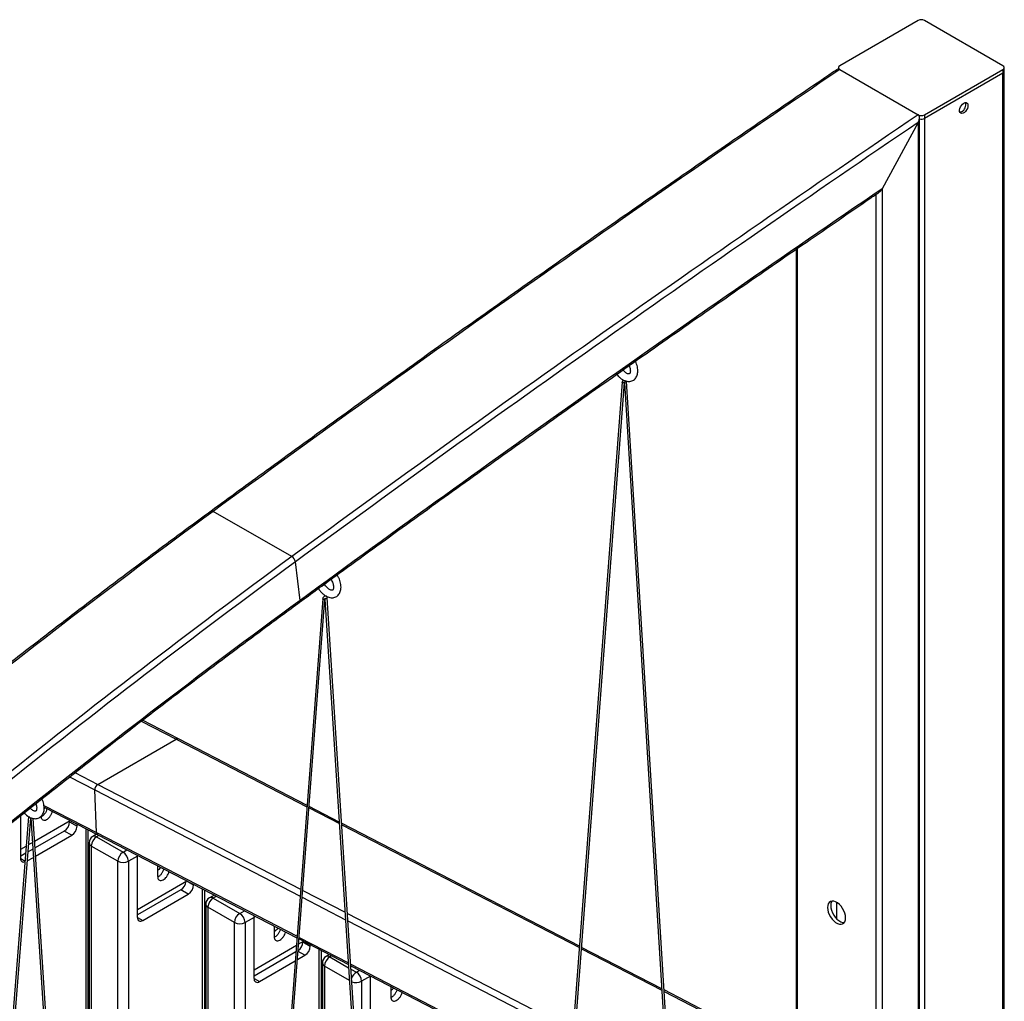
# Model space of a CAD drawing. Header units: millimetres. Extents: x 1 to 419, y 6 to 296.
# Tile 19 of 21: x 340 to 362, y 149 to 171. Entities that reach past the tile are written whole.
import ezdxf

# ---------------------------------------------------------------- set-up
doc = ezdxf.new("R2010")
doc.units = ezdxf.units.MM

msp = doc.modelspace()

# ---------------------------------------------------------------- linework, layer by layer
at = {"color": 7, "linetype": 'Continuous', "lineweight": 25}
for p, q in [((359.8253, 170.9031), (358.0812, 169.8962)), ((361.711, 169.8962), (359.9668, 170.9031)), ((358.0519, 169.8554), (358.0519, 169.8197)), ((358.0812, 169.8146), (359.8253, 168.8077)), ((359.9668, 168.8077), (361.711, 169.8146)), ((361.711, 169.7329), (359.9668, 168.726)), ((361.711, 169.8146), (361.711, 169.7329)), ((361.711, 119.2773), (361.711, 169.7329)), ((361.7403, 169.7737), (361.7403, 169.8554)), ((361.7403, 119.2942), (361.7403, 169.7737)), ((359.9668, 168.8077), (359.9668, 168.726)), ((359.8254, 168.6369), (359.024, 167.1627)), ((359.8253, 168.6369), (359.8253, 118.1888)), ((359.8546, 118.2057), (359.8546, 168.7403)), ((359.9668, 168.726), (359.9668, 118.2704)), ((359.024, 167.1627), (359.024, 117.7261)), ((358.8825, 167.0341), (358.8825, 117.91)), ((357.1091, 165.8173), (357.1091, 118.9265)), ((357.1383, 165.8375), (357.1383, 118.9169)), ((356.1312, 117.6272), (353.3415, 162.8884)), ((353.2447, 162.8643), (349.5272, 113.8722)), ((349.5763, 113.8595), (353.2944, 162.8585)), ((353.2938, 162.8509), (356.0818, 117.6167)), ((345.8969, 158.9874), (344.1527, 159.9943)), ((346.0834, 158.0153), (345.977, 158.8711)), ((349.5295, 113.8364), (346.6834, 158.0739)), ((346.5866, 158.0497), (342.9276, 110.0609)), ((342.9767, 110.0483), (346.6362, 158.0439)), ((346.6357, 158.037), (349.4795, 113.8352)), ((342.5504, 155.3339), (343.3262, 154.9331)), ((343.3758, 154.9383), (342.575, 155.3517)), ((341.582, 153.9262), (343.3262, 154.9331)), ((343.3262, 154.9331), (346.2344, 153.4303)), ((346.2366, 153.4599), (343.3758, 154.9383)), ((341.0763, 154.1875), (341.582, 153.9262)), ((340.9538, 154.0916), (341.515, 153.8017)), ((341.582, 153.9262), (346.0944, 151.5944)), ((341.5569, 152.8534), (341.515, 153.8017)), ((341.515, 153.8017), (346.0827, 151.4413)), ((340.3873, 153.4575), (341.5569, 152.8534)), ((340.3914, 153.4201), (341.5817, 152.8054)), ((346.2826, 153.4054), (346.9561, 153.0573)), ((346.954, 153.0892), (346.2848, 153.435)), ((340.0454, 153.2098), (336.3279, 106.2376)), ((336.377, 106.2255), (340.0936, 153.1857)), ((339.8732, 152.2776), (339.8732, 153.2355)), ((340.0953, 153.1849), (342.8799, 110.024)), ((342.9299, 110.0252), (340.1464, 153.1688)), ((340.179, 152.6633), (340.9712, 153.1207)), ((340.9574, 153.094), (340.9574, 153.1127)), ((340.9574, 153.094), (341.1224, 152.9987)), ((341.1224, 152.9987), (341.1224, 153.0426)), ((352.2936, 150.3298), (347.0058, 153.0624)), ((347.0078, 153.0306), (352.2914, 150.3002)), ((340.8395, 152.8899), (340.1886, 152.5141)), ((341.0045, 152.7946), (340.8395, 152.8899)), ((341.3227, 134.9359), (341.3227, 152.9391)), ((341.3715, 134.1793), (341.3715, 152.9139)), ((341.5586, 152.8173), (341.4751, 152.7692)), ((341.5569, 152.8534), (346.0147, 150.5497)), ((340.0462, 152.5867), (340.1308, 152.6355)), ((340.2005, 152.3305), (341.0045, 152.7946)), ((341.3918, 152.6248), (341.3918, 133.8659)), ((341.6101, 152.7907), (341.5584, 152.7609)), ((341.5584, 152.7609), (342.1477, 152.4207)), ((341.5817, 152.8054), (346.0121, 150.5159)), ((339.8732, 152.4868), (339.9937, 152.5564)), ((339.9809, 152.3942), (339.8732, 152.332)), ((340.1404, 152.4863), (340.0334, 152.4245)), ((342.0298, 152.2166), (341.4406, 152.5568)), ((341.4406, 152.5568), (341.4406, 133.1093)), ((342.1477, 152.4207), (342.2319, 152.4694)), ((339.8732, 152.2776), (339.9674, 152.2232)), ((340.0176, 152.2249), (340.1522, 152.3026)), ((342.0298, 128.9452), (342.0298, 152.2166)), ((342.4659, 152.3323), (342.2655, 152.2166)), ((342.2655, 152.2166), (342.2655, 128.9452)), ((342.465, 152.3489), (342.4659, 152.3323)), ((342.4659, 150.9714), (342.4659, 152.3323)), ((342.9137, 152.117), (342.9137, 151.8829)), ((342.4659, 151.148), (343.5631, 151.7815)), ((343.5621, 151.7809), (343.7151, 151.6925)), ((343.4323, 151.5836), (342.4659, 151.0258)), ((343.5972, 151.4884), (343.4323, 151.5836)), ((343.7151, 151.6925), (343.7151, 151.7029)), ((343.9154, 129.8977), (343.9154, 151.5994)), ((343.9643, 129.9657), (343.9643, 151.5741)), ((346.1426, 151.5695), (347.0831, 151.0834)), ((342.5837, 150.9033), (343.5972, 151.4884)), ((344.1703, 151.4677), (344.0678, 151.4085)), ((344.2218, 151.441), (344.1511, 151.4002)), ((344.1511, 151.4002), (344.7404, 151.0601)), ((346.1309, 151.4164), (347.0937, 150.9188)), ((358.0104, 151.3065), (358.0104, 150.9403)), ((343.9845, 151.2642), (343.9845, 127.8566)), ((344.6226, 150.8559), (344.0333, 151.1961)), ((344.0333, 151.1961), (344.0333, 127.7886)), ((344.7404, 151.0601), (344.8437, 151.1197)), ((342.4659, 150.9713), (342.5837, 150.9033)), ((344.6226, 132.291), (344.6226, 150.8559)), ((345.0586, 150.9716), (344.8583, 150.8559)), ((344.8583, 150.8559), (344.8583, 135.3823)), ((345.0586, 149.6107), (345.0586, 150.9716)), ((347.1348, 151.0567), (352.152, 148.464)), ((347.1454, 150.8921), (352.1404, 148.3108)), ((345.5064, 150.7772), (345.5064, 150.543)), ((346.052, 150.3817), (346.1558, 150.4416)), ((346.0603, 150.491), (347.1577, 149.9239)), ((346.0629, 150.5248), (347.1553, 149.9603)), ((346.1428, 150.4271), (346.1428, 150.4341)), ((346.1428, 150.4271), (346.3078, 150.3319)), ((345.0586, 149.8082), (345.9996, 150.3514)), ((345.9882, 150.2018), (345.0586, 149.6651)), ((346.19, 150.1277), (346.0393, 150.2147)), ((346.3078, 150.3319), (346.3078, 150.3631)), ((346.5082, 128.4009), (346.5082, 150.2595)), ((346.557, 128.469), (346.557, 150.2343)), ((352.3396, 150.2753), (354.1258, 149.3522)), ((354.1239, 149.384), (352.3418, 150.3049)), ((345.1765, 149.5426), (345.973, 150.0025)), ((346.0254, 150.0327), (346.19, 150.1277)), ((346.7323, 150.1437), (346.6605, 150.1023)), ((346.7838, 150.1171), (346.7439, 150.094)), ((346.7439, 150.094), (347.1623, 149.8525)), ((346.5772, 149.9579), (346.5772, 126.3599)), ((346.626, 149.8899), (346.626, 126.2919)), ((347.1805, 149.5698), (346.626, 149.8899)), ((347.2071, 149.9335), (352.0728, 147.4191)), ((347.2094, 149.8971), (352.0702, 147.3853)), ((347.2142, 149.8225), (347.3331, 149.7538)), ((347.3331, 149.7538), (347.4057, 149.7957)), ((345.0586, 149.6107), (345.1765, 149.5426)), ((347.6513, 149.6654), (347.451, 149.5497)), ((347.451, 149.5497), (347.451, 146.1429)), ((347.6513, 149.6688), (347.6513, 149.6654)), ((347.6513, 148.3045), (347.6513, 149.6654)), ((348.0992, 149.4374), (348.0992, 149.2032)), ((357.1091, 147.8414), (354.1755, 149.3573)), ((354.1775, 149.3255), (357.1091, 147.8106))]:
    msp.add_line(p, q, dxfattribs=at)
at = {"color": 7, "linetype": 'Continuous', "lineweight": 25, "flags": 128}
for points in [[(360.8389, 169.0662), (360.8667, 169.0774), (360.892, 169.0779), (360.9126, 169.0677), (360.9266, 169.0477), (360.9329, 169.0197), (360.9308, 168.9861), (360.9205, 168.95), (360.903, 168.9145), (360.8798, 168.8828), (360.8529, 168.8577), (360.8248, 168.8415), (360.798, 168.8356), (360.7747, 168.8405), (360.7572, 168.8557), (360.747, 168.88), (360.7449, 168.9111), (360.7511, 168.9464), (360.7652, 168.9826), (360.7858, 169.0166), (360.8111, 169.0453), (360.8389, 169.0662)], [(360.7917, 168.8756), (360.7639, 168.8644), (360.7529, 168.8629)], [(353.3342, 162.8777), (353.3397, 162.8824), (353.3416, 162.8879), (353.3415, 162.8883)], [(353.2872, 162.8512), (353.2792, 162.8494), (353.2697, 162.8494), (353.2602, 162.8512), (353.2521, 162.8546), (353.2467, 162.859), (353.2447, 162.8638), (353.2447, 162.8643)], [(353.2944, 162.8592), (353.2944, 162.859), (353.2926, 162.8546), (353.2872, 162.8512)], [(346.6761, 158.0631), (346.6815, 158.0678), (346.6834, 158.0734), (346.6834, 158.0738)], [(346.6291, 158.0366), (346.6211, 158.0347), (346.6116, 158.0347), (346.602, 158.0366), (346.5939, 158.04), (346.5885, 158.0444), (346.5866, 158.0492), (346.5866, 158.0497)], [(346.6362, 158.0445), (346.6362, 158.0444), (346.6344, 158.04), (346.6291, 158.0366)], [(340.3921, 153.3815), (340.4085, 153.4014), (340.4136, 153.4081)], [(340.0733, 153.1946), (340.0704, 153.1948), (340.0609, 153.1967), (340.0528, 153.2001), (340.0474, 153.2045), (340.0454, 153.2092), (340.0454, 153.2098)], [(339.9651, 152.1979), (339.9459, 152.1939), (339.9255, 152.1947), (339.9077, 152.2013), (339.893, 152.2134), (339.8821, 152.2307), (339.8754, 152.2523), (339.8732, 152.2776)], [(358.2108, 150.9595), (358.2064, 151.0101), (358.1935, 151.0636), (358.1725, 151.1175), (358.1445, 151.1697), (358.1106, 151.2177), (358.0724, 151.2594), (358.0314, 151.2931), (357.9895, 151.3173), (357.9485, 151.3309), (357.9103, 151.3333), (357.8764, 151.3244), (357.8484, 151.3047), (357.8274, 151.2749), (357.8145, 151.2364), (357.8101, 151.1908), (357.8145, 151.1402), (357.8274, 151.0867), (357.8484, 151.0327), (357.8764, 150.9806), (357.9103, 150.9326), (357.9485, 150.8908), (357.9895, 150.8571), (358.0314, 150.8329), (358.0724, 150.8194), (358.1106, 150.8169), (358.1445, 150.8258), (358.1725, 150.8456), (358.1935, 150.8754), (358.2064, 150.9139), (358.2108, 150.9595)], [(357.9086, 151.3332), (357.8981, 151.3157), (357.8852, 151.2772), (357.8808, 151.2316), (357.8852, 151.181), (357.8981, 151.1275), (357.9191, 151.0735), (357.9471, 151.0214), (357.981, 150.9734), (358.0192, 150.9317), (358.0602, 150.8979), (358.1021, 150.8738), (358.1431, 150.8602), (358.1813, 150.8578), (358.183, 150.8579)], [(345.0542, 151.0109), (345.0563, 150.9995), (345.0586, 150.9716)]]:
    msp.add_lwpolyline(points, dxfattribs=at)
at = {"color": 7, "linetype": 'Continuous', "lineweight": 25}
for centre, radius, start, end in [((359.8961, 170.7666), 0.1537, 62.60967, 117.39033), ((358.0966, 169.8554), 0.0437, 110.78342, 249.21658), ((361.6955, 169.8554), 0.0437, 290.78342, 69.21658), ((625.3971, -224.1179), 476.0679, 124.160157, 126.211335), ((361.6902, 169.7787), 0.0503, 294.37466, 354.3052), ((360.7004, 169.034), 0.1829, 299.97027, 14.20236), ((627.1413, -225.1248), 476.0679, 124.160157, 126.211335), ((359.8961, 168.9441), 0.1537, 242.60967, 297.39033), ((627.2027, -225.2171), 476.0374, 124.171563, 126.21122), ((359.8957, 168.8637), 0.155, 254.63583, 297.30109), ((627.097, -225.801), 475.6927, 124.30113, 126.209967), ((353.3165, 162.9119), 0.0384, 242.77526, 297.3802), ((460.3084, 1.6183), 196.4055, 126.256962, 131.131541), ((344.1241, 159.9604), 0.0444, 49.81866, 118.24275), ((462.0526, 0.6114), 196.4055, 126.256962, 131.131541), ((345.8049, 158.8383), 0.1753, 10.7836, 58.31085), ((462.0607, 0.5932), 196.2837, 126.256962, 131.131541), ((346.6583, 158.0971), 0.0384, 242.83953, 297.54767), ((461.3512, 0.8499), 194.9042, 126.256962, 131.131541), ((346.044, 158.0051), 0.0407, 312.96829, 14.42045), ((343.3557, 154.8908), 0.0516, 67.01212, 124.86476), ((341.6621, 153.8028), 0.1471, 122.99133, 180.4271), ((340.7015, 153.1056), 0.2561, 302.60548, 357.39452), ((340.8665, 153.0104), 0.2561, 302.60548, 357.39452), ((341.61, 152.8504), 0.0532, 176.77627, 237.85633), ((341.5584, 152.6248), 0.1667, 119.99731, 180), ((341.4752, 152.6331), 0.0838, 185.6948, 245.62534), ((341.6964, 152.5451), 0.2561, 122.60548, 177.39452), ((341.5096, 152.6928), 0.0838, 54.38242, 114.30712), ((342.2857, 152.205), 0.2561, 122.60548, 177.39452), ((342.0097, 152.205), 0.2561, 2.60548, 57.39452), ((342.1477, 152.4441), 0.2562, 242.60967, 297.39033), ((342.8046, 152.233), 0.2396, 297.09189, 319.89985), ((343.2919, 151.8014), 0.2591, 302.80073, 353.83338), ((343.4592, 151.7042), 0.2561, 302.60548, 357.39452), ((344.1511, 151.2642), 0.1667, 119.99731, 180), ((344.2892, 151.1845), 0.2561, 122.60548, 177.39452), ((344.1023, 151.3321), 0.0838, 54.38242, 114.30712), ((344.0679, 151.2725), 0.0838, 185.6948, 245.62534), ((344.8784, 150.8443), 0.2561, 122.60548, 177.39452), ((344.6024, 150.8443), 0.2561, 2.60548, 57.39452), ((342.5377, 150.9597), 0.0728, 170.78596, 309.20329), ((344.7404, 151.0834), 0.2562, 242.60967, 297.39033), ((345.3931, 150.8791), 0.2475, 297.26236, 323.73078), ((345.8832, 150.4401), 0.26, 307.45176, 357.14021), ((346.052, 150.3435), 0.2561, 302.60548, 357.39452), ((346.7439, 149.9579), 0.1667, 119.99731, 180), ((346.8819, 149.8783), 0.2561, 122.60548, 177.39452), ((346.6951, 150.0259), 0.0838, 54.38242, 114.30712), ((346.6606, 149.9662), 0.0838, 185.6948, 245.62534), ((347.4722, 149.5372), 0.2575, 122.6939, 162.39541), ((347.1951, 149.5381), 0.2561, 2.60548, 57.39452), ((345.1304, 149.599), 0.0728, 170.78596, 309.20329), ((347.3325, 149.7807), 0.2596, 246.9, 297.16079), ((347.9929, 149.5617), 0.2343, 296.97226, 317.40874)]:
    msp.add_arc(centre, radius, start, end, dxfattribs=at)
for points, knots in [([(358.0062, 169.8025), (357.7788, 169.6481), (357.0504, 169.1535), (355.8216, 168.3127), (354.32, 167.2773), (352.8191, 166.2335), (351.319, 165.1818), (349.8198, 164.1219), (348.3213, 163.054), (346.8238, 161.9779), (345.4177, 160.9599), (344.5111, 160.2976), (344.1031, 159.9995)], [0, 0, 0, 0, 0.0489612, 0.1568067, 0.2646522, 0.3724977, 0.4803432, 0.5881886, 0.696034, 0.8038793, 0.9117247, 1, 1, 1, 1]), ([(358.0812, 169.8146), (358.0745, 169.8173), (358.0613, 169.8226), (358.0355, 169.8183), (358.0163, 169.8115), (358.0069, 169.8028), (358.0064, 169.8023)], [0, 0, 0, 0, 0.2838964, 0.5663592, 0.9766539, 1, 1, 1, 1]), ([(359.8253, 168.6369), (359.8254, 168.637), (359.8368, 168.658), (359.8512, 168.6952), (359.8564, 168.7444), (359.8507, 168.7767), (359.8397, 168.7973), (359.8296, 168.8046), (359.8253, 168.8077)], [0, 0, 0, 0, 0.0018686, 0.3656005, 0.5985543, 0.7695232, 0.9021611, 1, 1, 1, 1]), ([(346.0717, 157.9754), (346.3337, 158.1669), (347.0932, 158.7221), (348.3512, 159.6351), (349.8459, 160.7116), (351.3416, 161.78), (352.838, 162.8404), (354.3353, 163.8927), (355.8334, 164.937), (357.306, 165.9548), (358.3476, 166.6693), (358.8896, 167.039), (358.958, 167.0856)], [0, 0, 0, 0, 0.0611249, 0.1772646, 0.2934044, 0.4095441, 0.5256837, 0.6418233, 0.7579629, 0.8741025, 0.9841295, 1, 1, 1, 1]), ([(359.024, 167.1626), (359.0239, 167.1625), (359.0125, 167.1415), (358.9924, 167.1115), (358.9656, 167.0925), (358.9572, 167.0866)], [0, 0, 0, 0, 0.0035109, 0.6890914, 1, 1, 1, 1]), ([(353.1231, 163.0393), (353.1339, 163.0259), (353.1582, 162.9962), (353.2007, 162.9575), (353.2488, 162.9232), (353.298, 162.8988), (353.3462, 162.8845), (353.392, 162.8799), (353.4369, 162.8848), (353.4793, 162.8998), (353.5168, 162.9249), (353.5469, 162.9575), (353.5694, 162.9963), (353.5847, 163.0408), (353.5924, 163.0909), (353.592, 163.1457), (353.5837, 163.2037), (353.5668, 163.2627), (353.551, 163.3055), (353.5392, 163.3273), (353.5374, 163.3305)], [0, 0, 0, 0, 0.0512378, 0.1139801, 0.1775047, 0.2419101, 0.299761, 0.3550233, 0.4079551, 0.4650349, 0.519718, 0.5733244, 0.6272943, 0.6831757, 0.7417745, 0.8027839, 0.8650547, 0.9273872, 0.9894687, 1, 1, 1, 1]), ([(353.3985, 163.2329), (353.4019, 163.225), (353.4114, 163.2027), (353.4205, 163.1668), (353.4258, 163.1284), (353.425, 163.0963), (353.4198, 163.0724), (353.4126, 163.058), (353.4065, 163.0518), (353.4024, 163.0495), (353.3928, 163.0475), (353.3757, 163.0493), (353.3517, 163.0578), (353.3228, 163.0744), (353.2925, 163.0992), (353.2707, 163.1202), (353.2605, 163.1338), (353.2595, 163.1352)], [0, 0, 0, 0, 0.0406719, 0.1149211, 0.1879284, 0.2594179, 0.3297123, 0.4003242, 0.4743823, 0.5622854, 0.6347616, 0.7030682, 0.7756741, 0.8469991, 0.9189042, 0.9921009, 1, 1, 1, 1]), ([(353.2709, 162.914), (353.2707, 162.9139), (353.267, 162.9114), (353.2607, 162.9033), (353.2525, 162.8911), (353.2468, 162.8773), (353.2454, 162.8686), (353.2447, 162.8644)], [0, 0, 0, 0, 0.01552506, 0.24930279, 0.50440712, 0.7606693, 1, 1, 1, 1]), ([(353.2944, 162.8589), (353.2945, 162.8607), (353.2947, 162.8635), (353.2957, 162.8673), (353.2965, 162.8701), (353.2975, 162.8727), (353.2984, 162.8748), (353.299, 162.8764), (353.2989, 162.8772), (353.2989, 162.8776)], [0, 0, 0, 0, 0.223789, 0.3481686, 0.47776, 0.6098545, 0.7419353, 0.8724884, 1, 1, 1, 1]), ([(344.1031, 159.9995), (343.9428, 159.882), (343.478, 159.5411), (342.7095, 158.9708), (341.7979, 158.2861), (340.8875, 157.5935), (339.9783, 156.8931), (339.0704, 156.185), (338.1638, 155.4691), (337.2586, 154.7456), (336.3548, 154.0145), (335.4525, 153.2758), (334.5517, 152.5297), (333.6526, 151.776), (332.7552, 151.0149), (331.8931, 150.2758), (331.3309, 149.7872), (331.0666, 149.5575)], [0, 0, 0, 0, 0.0365173, 0.1058974, 0.1752776, 0.2446577, 0.3140377, 0.3834176, 0.4527974, 0.5221771, 0.5915567, 0.6609363, 0.7303157, 0.7996951, 0.8690743, 0.9384535, 1, 1, 1, 1]), ([(346.489, 158.2801), (346.4978, 158.2665), (346.5183, 158.2351), (346.5563, 158.1914), (346.6009, 158.1498), (346.6492, 158.1156), (346.6983, 158.0911), (346.7466, 158.0768), (346.7923, 158.0723), (346.8372, 158.0771), (346.8796, 158.0922), (346.9172, 158.1173), (346.9472, 158.1498), (346.9698, 158.1886), (346.985, 158.2332), (346.9927, 158.2832), (346.9924, 158.338), (346.9839, 158.396), (346.9676, 158.4552), (346.9437, 158.5134), (346.922, 158.5566), (346.9069, 158.5784), (346.9038, 158.5829)], [0, 0, 0, 0, 0.0422267, 0.0974861, 0.1532054, 0.2096194, 0.2668157, 0.3181911, 0.3672677, 0.4142746, 0.4649653, 0.5135274, 0.5611335, 0.6090624, 0.6586887, 0.7107283, 0.7649087, 0.8202093, 0.8755647, 0.9306971, 0.9856805, 1, 1, 1, 1]), ([(346.7692, 158.4848), (346.7767, 158.4717), (346.7923, 158.4446), (346.8094, 158.4016), (346.821, 158.3592), (346.8261, 158.3207), (346.8253, 158.2886), (346.8201, 158.2648), (346.813, 158.2504), (346.8068, 158.2441), (346.8027, 158.2418), (346.7931, 158.2399), (346.7761, 158.2417), (346.752, 158.2501), (346.7232, 158.2668), (346.6926, 158.2912), (346.6625, 158.3229), (346.6389, 158.3528), (346.6275, 158.3727), (346.624, 158.3788)], [0, 0, 0, 0, 0.05836313, 0.12069688, 0.18239821, 0.24306752, 0.30247548, 0.36089035, 0.41956899, 0.48111149, 0.55415926, 0.61438719, 0.67115018, 0.73148586, 0.79075718, 0.85051052, 0.91133723, 0.97309931, 1, 1, 1, 1]), ([(346.6834, 158.0738), (346.6831, 158.0767), (346.6825, 158.0829), (346.6795, 158.0916), (346.6747, 158.0994), (346.6684, 158.1058), (346.6609, 158.1103), (346.651, 158.1134), (346.6395, 158.1135), (346.6253, 158.109), (346.6134, 158.1009), (346.6024, 158.089), (346.5944, 158.0764), (346.5886, 158.0627), (346.5872, 158.054), (346.5866, 158.0498)], [0, 0, 0, 0, 0.0561206, 0.1160253, 0.1775909, 0.2382192, 0.2954737, 0.3494392, 0.4450374, 0.5249562, 0.6482566, 0.7317692, 0.8229005, 0.9144623, 1, 1, 1, 1]), ([(346.6362, 158.0443), (346.6364, 158.0461), (346.6366, 158.0488), (346.6375, 158.0526), (346.6384, 158.0554), (346.6394, 158.058), (346.6402, 158.0601), (346.6408, 158.0618), (346.6408, 158.0625), (346.6408, 158.0629)], [0, 0, 0, 0, 0.2237257, 0.3480394, 0.4775401, 0.6095215, 0.741471, 0.8718784, 1, 1, 1, 1]), ([(333.1402, 147.6174), (333.2962, 147.7532), (333.7488, 148.1469), (334.4993, 148.7931), (335.3922, 149.5535), (336.2868, 150.3064), (337.183, 151.0519), (338.0808, 151.7898), (338.9801, 152.5203), (339.8808, 153.2431), (340.7829, 153.9583), (341.6864, 154.6658), (342.5911, 155.3656), (343.4971, 156.0576), (344.4042, 156.7416), (345.2624, 157.3811), (345.8186, 157.7896), (346.0717, 157.9754)], [0, 0, 0, 0, 0.0366463, 0.106278, 0.1759097, 0.2455413, 0.3151728, 0.3848043, 0.4544356, 0.5240668, 0.593698, 0.663329, 0.73296, 0.8025908, 0.8722216, 0.9418522, 1, 1, 1, 1]), ([(339.9472, 153.2943), (339.9505, 153.2904), (339.9672, 153.2704), (340.0015, 153.2403), (340.0495, 153.2058), (340.0987, 153.1814), (340.1469, 153.1671), (340.1926, 153.1625), (340.2376, 153.1674), (340.28, 153.1824), (340.3175, 153.2075), (340.3475, 153.2401), (340.3701, 153.2789), (340.3853, 153.3234), (340.393, 153.3735), (340.3927, 153.4282), (340.3843, 153.4863), (340.3674, 153.5452), (340.3527, 153.586), (340.342, 153.6057), (340.3415, 153.6068)], [0, 0, 0, 0, 0.0157645, 0.0813307, 0.1477145, 0.2150186, 0.2754733, 0.3332229, 0.388537, 0.4481859, 0.5053301, 0.5613493, 0.6177483, 0.6761447, 0.737381, 0.8011363, 0.8662098, 0.9313478, 0.9962234, 1, 1, 1, 1]), ([(340.2079, 153.4941), (340.2082, 153.4933), (340.2144, 153.4782), (340.2209, 153.4494), (340.2265, 153.411), (340.2256, 153.3788), (340.2205, 153.355), (340.2133, 153.3406), (340.2072, 153.3344), (340.203, 153.3321), (340.1935, 153.3301), (340.1764, 153.3319), (340.1523, 153.3403), (340.1236, 153.3572), (340.098, 153.3768), (340.0832, 153.3927), (340.0782, 153.3981)], [0, 0, 0, 0, 0.0041771, 0.0849943, 0.1644597, 0.242273, 0.3187856, 0.3956436, 0.4762528, 0.5719317, 0.650819, 0.7251679, 0.8041964, 0.8818307, 0.9600964, 1, 1, 1, 1]), ([(340.321, 153.2216), (340.3224, 153.2056), (340.3253, 153.1736), (340.3476, 153.1417), (340.3805, 153.1266), (340.4216, 153.1309), (340.4659, 153.1537), (340.5086, 153.1927), (340.5441, 153.2433), (340.5669, 153.2904), (340.5718, 153.3174), (340.5733, 153.3261)], [0, 0, 0, 0, 0.1180134, 0.2360269, 0.3540379, 0.4720435, 0.590044, 0.7080421, 0.8260413, 0.9440449, 1, 1, 1, 1]), ([(340.4562, 153.3866), (340.4559, 153.3839), (340.4534, 153.3632), (340.4351, 153.3211), (340.403, 153.2686), (340.3636, 153.2261), (340.3364, 153.2108), (340.3239, 153.2038)], [0, 0, 0, 0, 0.0385323, 0.2876649, 0.5367919, 0.7859068, 1, 1, 1, 1]), ([(342.9137, 151.8829), (342.9151, 151.8669), (342.918, 151.8349), (342.9404, 151.803), (342.9733, 151.7879), (343.0144, 151.7921), (343.0586, 151.815), (343.1014, 151.854), (343.1368, 151.9045), (343.1596, 151.9515), (343.1644, 151.9782), (343.1659, 151.9867)], [0, 0, 0, 0, 0.1181822, 0.2363645, 0.3545467, 0.4727289, 0.5909112, 0.7090934, 0.8272757, 0.9454579, 1, 1, 1, 1]), ([(343.0488, 152.0472), (343.0485, 152.0447), (343.0461, 152.0244), (343.0278, 151.9825), (342.9958, 151.9301), (342.9563, 151.8875), (342.9291, 151.8722), (342.9166, 151.8652)], [0, 0, 0, 0, 0.03491265, 0.28493355, 0.53495446, 0.78497536, 1, 1, 1, 1]), ([(345.5064, 150.543), (345.5079, 150.527), (345.5107, 150.495), (345.5331, 150.4631), (345.566, 150.4481), (345.6071, 150.4523), (345.6513, 150.4752), (345.6941, 150.5142), (345.7295, 150.5647), (345.7523, 150.6116), (345.7571, 150.6384), (345.7587, 150.6469)], [0, 0, 0, 0, 0.1181822, 0.2363645, 0.3545467, 0.4727289, 0.5909112, 0.7090934, 0.8272757, 0.9454579, 1, 1, 1, 1]), ([(345.6416, 150.7074), (345.6413, 150.7049), (345.6388, 150.6845), (345.6205, 150.6427), (345.5885, 150.5902), (345.5491, 150.5477), (345.5219, 150.5324), (345.5093, 150.5253)], [0, 0, 0, 0, 0.03491265, 0.28493355, 0.53495446, 0.78497536, 1, 1, 1, 1]), ([(348.0992, 149.2032), (348.1006, 149.1872), (348.1035, 149.1552), (348.1258, 149.1233), (348.1587, 149.1082), (348.1998, 149.1125), (348.2441, 149.1353), (348.2868, 149.1743), (348.3222, 149.2248), (348.345, 149.2718), (348.3499, 149.2986), (348.3514, 149.307)], [0, 0, 0, 0, 0.1181822, 0.2363645, 0.3545467, 0.4727289, 0.5909112, 0.7090934, 0.8272757, 0.9454579, 1, 1, 1, 1]), ([(348.2343, 149.3675), (348.234, 149.365), (348.2315, 149.3447), (348.2132, 149.3028), (348.1812, 149.2504), (348.1418, 149.2078), (348.1146, 149.1925), (348.102, 149.1855)], [0, 0, 0, 0, 0.0349126, 0.2849336, 0.5349545, 0.7849754, 1, 1, 1, 1])]:
    msp.add_open_spline(points, degree=3, knots=knots, dxfattribs=at)

doc.saveas('drawing.dxf')
